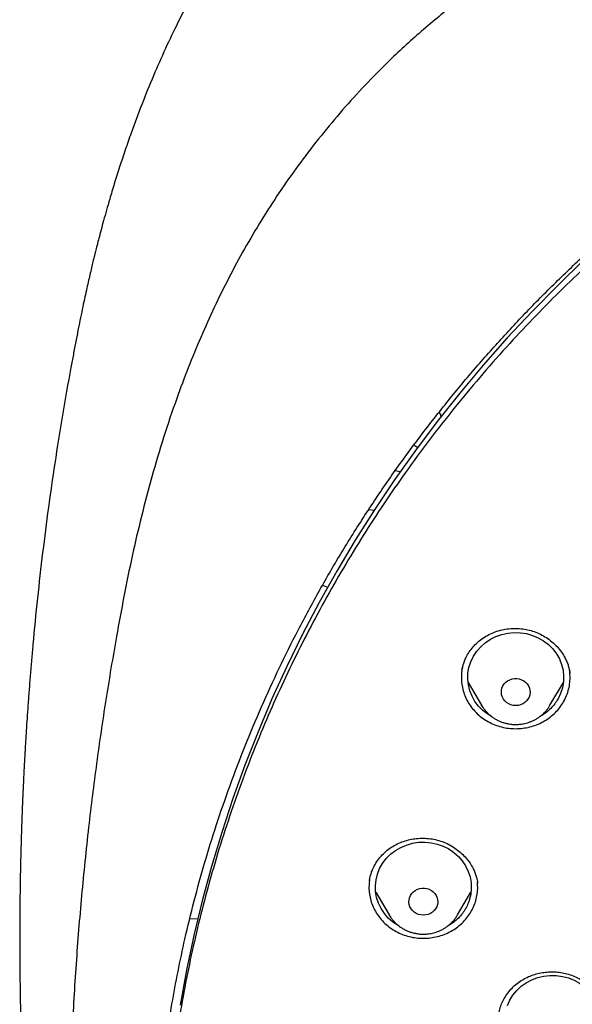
# Model space of a CAD drawing. Header units: millimetres. Extents: x 8 to 1577, y 12 to 2534.
# Tile 89 of 121: x 720 to 738, y 2145 to 2176. Entities that reach past the tile are written whole.
import ezdxf

# ---------------------------------------------------------------- set-up
doc = ezdxf.new("R2010")
doc.units = ezdxf.units.MM

msp = doc.modelspace()

# ---------------------------------------------------------------- linework, layer by layer
at = {"color": 7, "linetype": 'Continuous', "lineweight": 30}
for p, q in [((732.666, 2162.857), (732.782, 2162.78)), ((732.236, 2162.021), (732.075, 2162.044)), ((731.419, 2160.813), (731.249, 2160.834)), ((729.809, 2158.476), (729.967, 2158.41)), ((737.54, 2155.745), (737.544, 2155.723)), ((734.36, 2155.429), (734.777, 2154.72)), ((736.917, 2154.72), (737.337, 2155.434)), ((734.786, 2154.708), (734.775, 2154.717)), ((734.781, 2154.714), (734.777, 2154.72)), ((736.926, 2154.735), (736.918, 2154.722)), ((731.273, 2149.229), (731.274, 2149.235)), ((734.651, 2149.187), (734.654, 2149.167)), ((731.469, 2148.881), (731.889, 2148.168)), ((734.029, 2148.168), (734.446, 2148.877)), ((731.894, 2148.161), (731.889, 2148.168)), ((725.659, 2148.05), (725.907, 2148.057))]:
    msp.add_line(p, q, dxfattribs=at)
at = {"color": 7, "linetype": 'Continuous', "lineweight": 30, "flags": 128}
for points in [[(737.981, 2168.639), (737.159, 2167.846), (736.36, 2167.033), (735.583, 2166.201), (734.83, 2165.35), (734.1, 2164.48), (733.395, 2163.593), (732.715, 2162.689), (732.061, 2161.769), (731.432, 2160.833), (730.83, 2159.881), (730.254, 2158.915), (729.706, 2157.936), (729.185, 2156.943), (728.692, 2155.937), (728.226, 2154.92), (727.79, 2153.892), (727.382, 2152.854), (727.004, 2151.805), (726.654, 2150.748), (726.334, 2149.683), (726.044, 2148.61), (725.784, 2147.53), (725.555, 2146.444), (725.355, 2145.353)], [(735.087, 2154.375), (734.973, 2154.441), (734.822, 2154.558), (734.688, 2154.693), (734.573, 2154.843), (734.481, 2155.005), (734.412, 2155.178), (734.367, 2155.358), (734.348, 2155.541), (734.354, 2155.725), (734.386, 2155.907), (734.443, 2156.084), (734.524, 2156.252), (734.628, 2156.408), (734.752, 2156.551), (734.896, 2156.677), (735.055, 2156.784), (735.228, 2156.871), (735.412, 2156.936), (735.603, 2156.978), (735.798, 2156.996), (735.994, 2156.99), (736.188, 2156.96), (736.375, 2156.906), (736.554, 2156.83), (736.721, 2156.733), (736.872, 2156.616), (737.007, 2156.481), (737.121, 2156.332), (737.213, 2156.169), (737.283, 2155.996), (737.327, 2155.817), (737.346, 2155.633), (737.34, 2155.449), (737.308, 2155.267), (737.251, 2155.091), (737.17, 2154.923), (737.17, 2154.923)], [(735.847, 2154.713), (735.771, 2154.719), (735.697, 2154.737), (735.628, 2154.767), (735.564, 2154.807), (735.509, 2154.856), (735.464, 2154.914), (735.43, 2154.978), (735.407, 2155.047), (735.398, 2155.118), (735.401, 2155.189), (735.417, 2155.26), (735.445, 2155.326), (735.485, 2155.387), (735.536, 2155.441), (735.595, 2155.486), (735.662, 2155.521), (735.734, 2155.545), (735.809, 2155.557), (735.885, 2155.557), (735.96, 2155.545), (736.032, 2155.521), (736.099, 2155.486), (736.158, 2155.441), (736.209, 2155.387), (736.249, 2155.326), (736.277, 2155.26), (736.293, 2155.189), (736.297, 2155.118), (736.287, 2155.047), (736.265, 2154.978), (736.23, 2154.914), (736.185, 2154.856), (736.13, 2154.807), (736.067, 2154.767), (735.997, 2154.737), (735.923, 2154.719), (735.847, 2154.713)], [(732.203, 2147.82), (732.167, 2147.838), (732.007, 2147.945), (731.864, 2148.071), (731.74, 2148.214), (731.636, 2148.37), (731.555, 2148.538), (731.498, 2148.715), (731.466, 2148.897), (731.46, 2149.081), (731.479, 2149.264), (731.523, 2149.444), (731.593, 2149.617), (731.685, 2149.779), (731.799, 2149.929), (731.933, 2150.064), (732.085, 2150.181), (732.252, 2150.278), (732.43, 2150.354), (732.618, 2150.408), (732.812, 2150.438), (733.008, 2150.444), (733.203, 2150.426), (733.394, 2150.384), (733.578, 2150.319), (733.751, 2150.232), (733.91, 2150.124), (734.054, 2149.998), (734.178, 2149.856), (734.282, 2149.699), (734.363, 2149.531), (734.42, 2149.355), (734.452, 2149.173), (734.458, 2148.989), (734.439, 2148.805), (734.394, 2148.626), (734.394, 2148.626)], [(732.959, 2148.161), (732.883, 2148.167), (732.809, 2148.185), (732.739, 2148.214), (732.676, 2148.254), (732.621, 2148.304), (732.576, 2148.362), (732.541, 2148.426), (732.519, 2148.494), (732.509, 2148.565), (732.513, 2148.637), (732.529, 2148.707), (732.557, 2148.774), (732.597, 2148.835), (732.647, 2148.889), (732.707, 2148.934), (732.774, 2148.969), (732.845, 2148.993), (732.921, 2149.005), (732.997, 2149.005), (733.072, 2148.993), (733.144, 2148.969), (733.211, 2148.934), (733.27, 2148.889), (733.321, 2148.835), (733.361, 2148.774), (733.389, 2148.707), (733.405, 2148.637), (733.408, 2148.565), (733.399, 2148.494), (733.376, 2148.426), (733.342, 2148.362), (733.297, 2148.304), (733.242, 2148.254), (733.178, 2148.214), (733.109, 2148.185), (733.035, 2148.167), (732.959, 2148.161)], [(735.586, 2145.334), (735.662, 2145.503), (735.762, 2145.662), (735.882, 2145.808), (736.022, 2145.937), (736.179, 2146.048), (736.35, 2146.139), (736.532, 2146.208), (736.722, 2146.254), (736.916, 2146.276), (737.113, 2146.275), (737.307, 2146.249), (737.496, 2146.2), (737.677, 2146.128), (737.846, 2146.034), (738, 2145.921), (738.138, 2145.79), (738.256, 2145.642), (738.353, 2145.482), (738.426, 2145.311)]]:
    msp.add_lwpolyline(points, dxfattribs=at)
at = {"color": 7, "linetype": 'Continuous', "lineweight": 30}
msp.add_ellipse((733.229, 2163.692), major_axis=(0.3, 0), ratio=0.939424, start_param=0.225694, end_param=0.722052, dxfattribs=at)
for points, knots in [([(819.219, 2144.364), (819.226, 2144.611), (819.239, 2145.093), (819.252, 2145.796), (819.26, 2146.46), (819.264, 2147.087), (819.264, 2147.675), (819.261, 2148.225), (819.256, 2148.753), (819.249, 2149.254), (819.239, 2149.726), (819.229, 2150.153), (819.218, 2150.533), (819.207, 2150.867), (819.197, 2151.155), (819.188, 2151.398), (819.18, 2151.597), (819.174, 2151.751), (819.169, 2151.865), (819.165, 2151.961), (819.161, 2152.063), (819.155, 2152.19), (819.147, 2152.348), (819.138, 2152.534), (819.127, 2152.751), (819.114, 2152.996), (819.099, 2153.269), (819.076, 2153.663), (819.044, 2154.172), (818.998, 2154.835), (818.943, 2155.558), (818.877, 2156.342), (818.799, 2157.186), (818.707, 2158.093), (818.599, 2159.065), (818.477, 2160.062), (818.344, 2161.068), (818.201, 2162.062), (818.044, 2163.082), (817.872, 2164.122), (817.684, 2165.177), (817.492, 2166.19), (817.337, 2166.964), (817.22, 2167.51), (817.149, 2167.832), (817.082, 2168.124), (817.022, 2168.381), (816.972, 2168.589), (816.932, 2168.752), (816.901, 2168.877), (816.875, 2168.978), (816.854, 2169.062), (816.833, 2169.146), (816.806, 2169.25), (816.77, 2169.387), (816.725, 2169.559), (816.67, 2169.763), (816.585, 2170.074), (816.465, 2170.494), (816.311, 2171.007), (816.145, 2171.538), (815.964, 2172.082), (815.764, 2172.656), (815.541, 2173.258), (815.271, 2173.948), (814.954, 2174.703), (814.59, 2175.505), (814.203, 2176.297), (813.792, 2177.077), (813.36, 2177.843), (812.918, 2178.572), (812.471, 2179.266), (812.018, 2179.925), (811.564, 2180.549), (811.109, 2181.139), (810.619, 2181.742), (810.089, 2182.355), (809.518, 2182.975), (808.944, 2183.56), (808.369, 2184.11), (807.834, 2184.592), (807.341, 2185.013), (806.892, 2185.38), (806.449, 2185.727), (806.069, 2186.013), (805.76, 2186.238), (805.53, 2186.402), (805.328, 2186.543), (805.153, 2186.663), (805.001, 2186.767), (804.865, 2186.858), (804.73, 2186.947), (804.584, 2187.042), (804.416, 2187.15), (804.224, 2187.272), (803.992, 2187.417), (803.717, 2187.584), (803.396, 2187.776), (803.038, 2187.982), (802.651, 2188.198), (802.236, 2188.422), (801.793, 2188.652), (801.315, 2188.891), (800.802, 2189.137), (800.253, 2189.388), (799.566, 2189.688), (798.748, 2190.02), (797.808, 2190.371), (796.761, 2190.731), (795.604, 2191.091), (794.339, 2191.442), (793.076, 2191.754), (791.76, 2192.043), (790.393, 2192.306), (788.979, 2192.548), (787.579, 2192.771), (786.193, 2192.974), (784.683, 2193.177), (783.049, 2193.373), (781.287, 2193.557), (779.493, 2193.717), (777.664, 2193.852), (775.8, 2193.96), (773.944, 2194.038), (772.097, 2194.088), (770.313, 2194.108), (768.594, 2194.103), (766.938, 2194.075), (765.283, 2194.024), (763.616, 2193.95), (761.925, 2193.85), (760.207, 2193.724), (758.589, 2193.582), (757.075, 2193.428), (755.669, 2193.269), (754.246, 2193.089), (752.808, 2192.89), (751.355, 2192.668), (749.887, 2192.425), (748.534, 2192.181), (747.305, 2191.928), (746.211, 2191.678), (745.141, 2191.408), (744.104, 2191.12), (743.099, 2190.813), (742.146, 2190.495), (741.243, 2190.168), (740.389, 2189.834), (739.565, 2189.486), (738.773, 2189.127), (738.127, 2188.813), (737.617, 2188.553), (737.234, 2188.351), (736.86, 2188.148), (736.495, 2187.942), (736.141, 2187.737), (735.813, 2187.541), (735.52, 2187.362), (735.271, 2187.205), (735.059, 2187.069), (734.882, 2186.953), (734.749, 2186.866), (734.655, 2186.803), (734.592, 2186.76), (734.534, 2186.721), (734.466, 2186.675), (734.375, 2186.613), (734.263, 2186.536), (734.133, 2186.445), (733.968, 2186.328), (733.765, 2186.182), (733.519, 2186.002), (733.247, 2185.798), (732.95, 2185.569), (732.628, 2185.313), (732.268, 2185.018), (731.869, 2184.679), (731.432, 2184.29), (730.975, 2183.865), (730.514, 2183.414), (730.064, 2182.951), (729.609, 2182.46), (729.154, 2181.942), (728.7, 2181.398), (728.273, 2180.857), (727.842, 2180.284), (727.412, 2179.679), (726.986, 2179.044), (726.592, 2178.422), (726.228, 2177.814), (725.892, 2177.222), (725.579, 2176.641), (725.245, 2175.987), (724.889, 2175.241), (724.514, 2174.392), (724.156, 2173.511), (723.866, 2172.737), (723.637, 2172.078), (723.462, 2171.551), (723.3, 2171.037), (723.165, 2170.586), (723.054, 2170.202), (722.964, 2169.881), (722.884, 2169.586), (722.822, 2169.352), (722.777, 2169.174), (722.746, 2169.056), (722.724, 2168.966), (722.709, 2168.907), (722.698, 2168.863), (722.687, 2168.819), (722.667, 2168.74), (722.637, 2168.616), (722.594, 2168.436), (722.545, 2168.229), (722.492, 2168), (722.436, 2167.753), (722.375, 2167.476), (722.309, 2167.169), (722.24, 2166.835), (722.168, 2166.473), (722.092, 2166.088), (722.015, 2165.686), (721.872, 2164.92), (721.671, 2163.785), (721.438, 2162.325), (721.232, 2160.892), (721.052, 2159.489), (720.889, 2158.061), (720.779, 2156.942), (720.708, 2156.139), (720.668, 2155.66), (720.631, 2155.19), (720.598, 2154.741), (720.569, 2154.324), (720.544, 2153.943), (720.523, 2153.61), (720.506, 2153.322), (720.492, 2153.076), (720.48, 2152.858), (720.471, 2152.666), (720.462, 2152.502), (720.456, 2152.366), (720.45, 2152.256), (720.447, 2152.177), (720.444, 2152.122), (720.442, 2152.072), (720.439, 2152.007), (720.435, 2151.912), (720.429, 2151.781), (720.422, 2151.607), (720.413, 2151.388), (720.404, 2151.122), (720.393, 2150.811), (720.382, 2150.463), (720.372, 2150.08), (720.362, 2149.665), (720.353, 2149.209), (720.346, 2148.713), (720.34, 2148.178), (720.338, 2147.614), (720.338, 2147.023), (720.343, 2146.408), (720.351, 2145.757), (720.364, 2145.07), (720.377, 2144.6), (720.383, 2144.36)], [0, 0, 0, 0, 0.004556, 0.008877, 0.012965, 0.016819, 0.020438, 0.023824, 0.026976, 0.030174, 0.033088, 0.035719, 0.038068, 0.040133, 0.041916, 0.043421, 0.044652, 0.045608, 0.04629, 0.046771, 0.047391, 0.048185, 0.049152, 0.050315, 0.051658, 0.053181, 0.054884, 0.056745, 0.06051, 0.064374, 0.069105, 0.073977, 0.078991, 0.08486, 0.090912, 0.097147, 0.103515, 0.109742, 0.115786, 0.122673, 0.129306, 0.135685, 0.141809, 0.143969, 0.146052, 0.147914, 0.149544, 0.150941, 0.151876, 0.152667, 0.153314, 0.153818, 0.154269, 0.154924, 0.155798, 0.156891, 0.158204, 0.159705, 0.162865, 0.166276, 0.169596, 0.173123, 0.176858, 0.180801, 0.184952, 0.190483, 0.195872, 0.201119, 0.20665, 0.212011, 0.217202, 0.222222, 0.227071, 0.231748, 0.236255, 0.240591, 0.245827, 0.250904, 0.255827, 0.260598, 0.265212, 0.26877, 0.272229, 0.275589, 0.278848, 0.280738, 0.282416, 0.283883, 0.285138, 0.286197, 0.287169, 0.288054, 0.289082, 0.290272, 0.291625, 0.293141, 0.295137, 0.29736, 0.299809, 0.302484, 0.305236, 0.308193, 0.311354, 0.314719, 0.318287, 0.322047, 0.327997, 0.333901, 0.339761, 0.347543, 0.35525, 0.36288, 0.37043, 0.378938, 0.387338, 0.395638, 0.403837, 0.411936, 0.422391, 0.432732, 0.443024, 0.453998, 0.464915, 0.475777, 0.486584, 0.497336, 0.507062, 0.516743, 0.52638, 0.536112, 0.546016, 0.556092, 0.566342, 0.574517, 0.5828, 0.59119, 0.599687, 0.608291, 0.617003, 0.625825, 0.632452, 0.639074, 0.645549, 0.651873, 0.658043, 0.664062, 0.669598, 0.675, 0.68027, 0.685408, 0.690411, 0.69301, 0.695569, 0.698091, 0.700574, 0.703019, 0.705382, 0.707376, 0.709124, 0.710625, 0.711881, 0.712891, 0.713459, 0.713903, 0.714243, 0.714711, 0.715374, 0.716197, 0.71714, 0.718203, 0.719804, 0.721618, 0.723644, 0.725882, 0.728331, 0.730993, 0.734227, 0.737727, 0.741494, 0.745448, 0.749338, 0.753148, 0.757535, 0.761811, 0.765976, 0.770032, 0.774838, 0.77948, 0.783958, 0.788272, 0.792422, 0.796406, 0.800342, 0.80588, 0.811564, 0.817395, 0.823376, 0.826791, 0.830254, 0.833629, 0.836722, 0.838953, 0.84101, 0.842891, 0.844597, 0.845493, 0.846282, 0.846855, 0.847209, 0.847417, 0.847693, 0.848051, 0.848919, 0.850063, 0.851482, 0.85286, 0.854424, 0.856175, 0.858113, 0.860238, 0.862506, 0.864955, 0.86752, 0.870099, 0.879422, 0.888917, 0.897542, 0.906304, 0.915205, 0.924243, 0.927207, 0.930186, 0.933165, 0.935973, 0.93856, 0.940926, 0.94307, 0.944765, 0.946291, 0.947647, 0.948834, 0.949852, 0.9507, 0.951378, 0.951887, 0.952173, 0.952408, 0.952805, 0.953385, 0.954177, 0.955249, 0.956605, 0.958243, 0.960165, 0.962371, 0.964684, 0.967245, 0.970052, 0.973106, 0.976407, 0.979954, 0.983525, 0.987315, 0.991324, 0.995552, 1, 1, 1, 1]), ([(769.801, 2184.775), (769.595, 2184.774), (769.196, 2184.774), (768.616, 2184.769), (768.073, 2184.763), (767.567, 2184.755), (767.102, 2184.745), (766.676, 2184.735), (766.289, 2184.724), (765.938, 2184.714), (765.606, 2184.703), (765.286, 2184.691), (764.964, 2184.679), (764.645, 2184.666), (764.324, 2184.652), (764, 2184.637), (763.387, 2184.606), (762.486, 2184.556), (761.297, 2184.478), (759.795, 2184.363), (757.984, 2184.199), (755.865, 2183.968), (754.034, 2183.732), (752.488, 2183.51), (751.225, 2183.314), (749.964, 2183.104), (748.707, 2182.874), (747.464, 2182.616), (746.237, 2182.33), (745.027, 2182.013), (743.827, 2181.662), (742.808, 2181.328), (741.964, 2181.027), (741.29, 2180.771), (740.613, 2180.497), (739.927, 2180.203), (739.291, 2179.911), (738.709, 2179.628), (738.193, 2179.364), (737.776, 2179.141), (737.459, 2178.966), (737.236, 2178.84), (737.018, 2178.715), (736.808, 2178.592), (736.628, 2178.484), (736.485, 2178.397), (736.379, 2178.332), (736.293, 2178.279), (736.218, 2178.232), (736.14, 2178.183), (736.038, 2178.119), (735.908, 2178.035), (735.746, 2177.93), (735.56, 2177.808), (735.184, 2177.555), (734.642, 2177.175), (733.982, 2176.679), (733.379, 2176.196), (732.825, 2175.727), (732.294, 2175.25), (731.698, 2174.682), (731.044, 2174.013), (730.342, 2173.233), (729.675, 2172.427), (729.044, 2171.599), (728.449, 2170.75), (727.889, 2169.882), (727.364, 2168.993), (726.873, 2168.086), (726.416, 2167.161), (725.993, 2166.222), (725.603, 2165.272), (725.213, 2164.23), (724.831, 2163.095), (724.465, 2161.865), (724.139, 2160.626), (723.849, 2159.379), (723.595, 2158.126), (723.317, 2156.631), (723.025, 2154.89), (722.734, 2152.903), (722.48, 2150.864), (722.265, 2148.773), (722.093, 2146.632), (721.967, 2144.487), (721.888, 2142.341), (721.856, 2140.231), (721.867, 2138.16), (721.919, 2136.127), (722.012, 2134.095), (722.147, 2132.065), (722.324, 2130.038), (722.532, 2128.122), (722.764, 2126.318), (723.013, 2124.624), (723.292, 2122.935), (723.536, 2121.615), (723.725, 2120.658), (723.852, 2120.055), (723.991, 2119.435), (724.145, 2118.79), (724.288, 2118.228), (724.413, 2117.764), (724.511, 2117.413), (724.607, 2117.084), (724.693, 2116.795), (724.769, 2116.545), (724.837, 2116.334), (724.898, 2116.13), (724.94, 2115.996), (724.96, 2115.932)], [0, 0, 0, 0, 0.005855, 0.011353, 0.016497, 0.021285, 0.025718, 0.029728, 0.033397, 0.036724, 0.03971, 0.042835, 0.045834, 0.048859, 0.051908, 0.054982, 0.058082, 0.069333, 0.080646, 0.09196, 0.112162, 0.132364, 0.152567, 0.164689, 0.176816, 0.18895, 0.201086, 0.213213, 0.22512, 0.237023, 0.24892, 0.260816, 0.267695, 0.274573, 0.281484, 0.288617, 0.296013, 0.301599, 0.30724, 0.312708, 0.315218, 0.317686, 0.32011, 0.32249, 0.324721, 0.326148, 0.327345, 0.328312, 0.329064, 0.329912, 0.330984, 0.332537, 0.334402, 0.33658, 0.338996, 0.347527, 0.355802, 0.362985, 0.370041, 0.376994, 0.38385, 0.394142, 0.404443, 0.414732, 0.424995, 0.435224, 0.445451, 0.455687, 0.465941, 0.47622, 0.486497, 0.49676, 0.507016, 0.51988, 0.532745, 0.545612, 0.558475, 0.571324, 0.584175, 0.604388, 0.624608, 0.644827, 0.666478, 0.688122, 0.70977, 0.731418, 0.753066, 0.773566, 0.794066, 0.814566, 0.835065, 0.85556, 0.876068, 0.893301, 0.910535, 0.927768, 0.944993, 0.951054, 0.957184, 0.963574, 0.970236, 0.977171, 0.981035, 0.984698, 0.988143, 0.991371, 0.993754, 0.996, 0.998079, 1, 1, 1, 1]), ([(724.73, 2142.675), (724.737, 2142.749), (724.752, 2142.908), (724.779, 2143.164), (724.812, 2143.436), (724.846, 2143.708), (724.881, 2143.971), (724.932, 2144.339), (725.003, 2144.81), (725.123, 2145.534), (725.284, 2146.401), (725.513, 2147.475), (725.787, 2148.606), (726.115, 2149.793), (726.488, 2150.998), (726.909, 2152.219), (727.382, 2153.455), (727.894, 2154.677), (728.447, 2155.883), (729.05, 2157.098), (729.707, 2158.317), (730.42, 2159.539), (731.175, 2160.739), (731.971, 2161.915), (732.809, 2163.066), (733.669, 2164.169), (734.549, 2165.226), (735.445, 2166.236), (736.374, 2167.22), (737.336, 2168.178), (738.349, 2169.126), (739.414, 2170.062), (740.533, 2170.982), (741.682, 2171.867), (742.862, 2172.716), (744.071, 2173.529), (745.284, 2174.29), (746.498, 2175), (747.711, 2175.662), (748.945, 2176.289), (750.198, 2176.879), (751.497, 2177.445), (752.84, 2177.982), (754.226, 2178.488), (755.629, 2178.95), (757.047, 2179.369), (758.48, 2179.743), (759.866, 2180.058), (761.205, 2180.322), (762.492, 2180.538), (763.639, 2180.699), (764.635, 2180.815), (765.254, 2180.876), (765.644, 2180.911), (765.822, 2180.926), (766.025, 2180.942), (766.26, 2180.96), (766.526, 2180.979), (766.809, 2180.998), (767.004, 2181.009), (767.099, 2181.015)], [0, 0, 0, 0, 0.003927, 0.008311, 0.012996, 0.017558, 0.021977, 0.026253, 0.03607, 0.045713, 0.062854, 0.079995, 0.100402, 0.12081, 0.141218, 0.163083, 0.184949, 0.206816, 0.228689, 0.250573, 0.27377, 0.296966, 0.320163, 0.343359, 0.366545, 0.389733, 0.411598, 0.433464, 0.45533, 0.4772, 0.499103, 0.522302, 0.545493, 0.568684, 0.591875, 0.615064, 0.638253, 0.660126, 0.681999, 0.703873, 0.725747, 0.747629, 0.770833, 0.794027, 0.817221, 0.840415, 0.863608, 0.886802, 0.907213, 0.927623, 0.948034, 0.961505, 0.974652, 0.977157, 0.979853, 0.983037, 0.986713, 0.990881, 0.995543, 1, 1, 1, 1]), ([(772.98, 2096.301), (773.394, 2096.332), (774.22, 2096.393), (775.456, 2096.526), (776.688, 2096.688), (777.915, 2096.883), (779.135, 2097.11), (780.348, 2097.368), (781.553, 2097.657), (782.77, 2097.984), (783.997, 2098.348), (785.232, 2098.753), (786.454, 2099.191), (787.642, 2099.655), (788.796, 2100.142), (789.917, 2100.65), (791.022, 2101.186), (792.11, 2101.752), (793.182, 2102.345), (794.236, 2102.966), (795.271, 2103.614), (796.304, 2104.301), (797.333, 2105.026), (798.356, 2105.792), (799.355, 2106.586), (800.313, 2107.393), (801.231, 2108.211), (802.109, 2109.039), (802.963, 2109.889), (803.791, 2110.761), (804.593, 2111.655), (805.369, 2112.568), (806.117, 2113.502), (806.851, 2114.471), (807.566, 2115.476), (808.261, 2116.517), (808.924, 2117.576), (809.544, 2118.636), (810.122, 2119.694), (810.659, 2120.748), (811.165, 2121.816), (811.639, 2122.896), (812.082, 2123.989), (812.492, 2125.092), (812.869, 2126.206), (813.22, 2127.349), (813.541, 2128.519), (813.83, 2129.718), (814.083, 2130.924), (814.294, 2132.116), (814.467, 2133.294), (814.602, 2134.456), (814.704, 2135.621), (814.771, 2136.788), (814.803, 2137.957), (814.802, 2139.126), (814.765, 2140.294), (814.694, 2141.481), (814.584, 2142.686), (814.435, 2143.907), (814.249, 2145.123), (814.028, 2146.315), (813.776, 2147.48), (813.495, 2148.618), (813.18, 2149.749), (812.832, 2150.871), (812.451, 2151.984), (812.038, 2153.087), (811.592, 2154.178), (811.106, 2155.276), (810.579, 2156.378), (810.008, 2157.484), (809.404, 2158.574), (808.776, 2159.63), (808.128, 2160.651), (807.461, 2161.637), (806.766, 2162.607), (806.042, 2163.557), (805.291, 2164.489), (804.512, 2165.401), (803.707, 2166.292), (802.862, 2167.177), (801.976, 2168.053), (801.048, 2168.919), (800.094, 2169.76), (799.13, 2170.56), (798.158, 2171.322), (797.182, 2172.046), (796.184, 2172.744), (795.166, 2173.416), (794.129, 2174.062), (793.073, 2174.68), (792, 2175.271), (790.891, 2175.843), (789.746, 2176.394), (788.565, 2176.923), (787.368, 2177.419), (786.177, 2177.875), (784.992, 2178.291), (783.815, 2178.671), (782.628, 2179.019), (781.431, 2179.337), (780.225, 2179.623), (779.011, 2179.878), (777.79, 2180.102), (776.542, 2180.296), (775.267, 2180.461), (773.966, 2180.592), (772.662, 2180.688), (771.377, 2180.747), (770.113, 2180.772), (768.869, 2180.764), (767.625, 2180.724), (766.384, 2180.651), (765.145, 2180.546), (763.91, 2180.409), (762.679, 2180.24), (761.432, 2180.036), (760.172, 2179.794), (758.898, 2179.514), (757.634, 2179.199), (756.4, 2178.855), (755.198, 2178.485), (754.027, 2178.09), (752.868, 2177.666), (751.722, 2177.211), (750.59, 2176.727), (749.473, 2176.213), (748.371, 2175.671), (747.267, 2175.09), (746.162, 2174.47), (745.059, 2173.81), (743.977, 2173.119), (742.934, 2172.411), (741.93, 2171.688), (740.964, 2170.951), (740.02, 2170.19), (739.099, 2169.405), (738.201, 2168.595), (737.328, 2167.763), (736.479, 2166.909), (735.642, 2166.018), (734.818, 2165.089), (734.01, 2164.122), (733.232, 2163.134), (732.497, 2162.142), (731.804, 2161.147), (731.152, 2160.151), (730.53, 2159.139), (729.937, 2158.112), (729.375, 2157.069), (728.844, 2156.012), (728.344, 2154.942), (727.868, 2153.84), (727.417, 2152.708), (726.995, 2151.544), (726.609, 2150.37), (726.266, 2149.205), (725.963, 2148.051), (725.698, 2146.908), (725.467, 2145.76), (725.27, 2144.606), (725.107, 2143.447), (724.978, 2142.284), (724.883, 2141.119), (724.821, 2139.931), (724.796, 2138.723), (724.807, 2137.494), (724.857, 2136.265), (724.943, 2135.059), (725.063, 2133.876), (725.216, 2132.715), (725.402, 2131.56), (725.623, 2130.409), (725.877, 2129.265), (726.165, 2128.128), (726.486, 2126.999), (726.846, 2125.859), (727.248, 2124.71), (727.692, 2123.554), (728.171, 2122.411), (728.677, 2121.299), (729.207, 2120.22), (729.76, 2119.172), (730.343, 2118.14), (730.957, 2117.123), (731.6, 2116.122), (732.272, 2115.139), (732.973, 2114.173), (733.714, 2113.21), (734.497, 2112.251), (735.323, 2111.298), (736.179, 2110.368), (737.048, 2109.476), (737.929, 2108.623), (738.819, 2107.806), (739.733, 2107.014), (740.67, 2106.245), (741.629, 2105.501), (742.61, 2104.781), (743.611, 2104.088), (744.65, 2103.41), (745.727, 2102.748), (746.843, 2102.106), (747.977, 2101.494), (749.111, 2100.924), (750.243, 2100.392), (751.371, 2099.899), (752.513, 2099.435), (753.667, 2099.001), (754.835, 2098.597), (756.013, 2098.224), (757.203, 2097.881), (758.422, 2097.564), (759.671, 2097.275), (760.95, 2097.015), (762.236, 2096.791), (763.354, 2096.628), (764.299, 2096.511), (765.072, 2096.428), (765.846, 2096.356), (766.363, 2096.32), (766.621, 2096.301)], [0, 0, 0, 0, 0.0045, 0.009001, 0.013502, 0.018001, 0.022501, 0.027002, 0.031503, 0.036003, 0.040734, 0.045467, 0.0502, 0.05493, 0.05943, 0.063931, 0.068432, 0.072932, 0.077431, 0.081933, 0.086434, 0.090933, 0.095664, 0.100397, 0.10513, 0.109861, 0.11436, 0.118862, 0.123363, 0.127862, 0.132362, 0.136863, 0.141364, 0.145864, 0.150595, 0.155327, 0.16006, 0.164791, 0.169291, 0.173792, 0.178293, 0.182793, 0.187292, 0.191793, 0.196295, 0.200794, 0.205525, 0.210258, 0.214991, 0.219722, 0.224221, 0.228722, 0.233224, 0.237723, 0.242223, 0.246724, 0.251225, 0.255724, 0.260455, 0.265188, 0.269921, 0.274652, 0.279151, 0.283653, 0.288154, 0.292653, 0.297153, 0.301654, 0.306155, 0.310655, 0.315386, 0.320119, 0.324852, 0.329582, 0.334082, 0.338583, 0.343084, 0.347584, 0.352083, 0.356585, 0.361086, 0.365585, 0.370316, 0.375049, 0.379782, 0.384513, 0.389012, 0.393514, 0.398015, 0.402514, 0.407014, 0.411515, 0.416016, 0.420516, 0.425247, 0.429979, 0.434712, 0.439443, 0.443943, 0.448444, 0.452945, 0.457445, 0.461944, 0.466445, 0.470947, 0.475446, 0.480177, 0.48491, 0.489643, 0.494374, 0.498873, 0.503374, 0.507876, 0.512375, 0.516875, 0.521376, 0.525877, 0.530376, 0.535107, 0.53984, 0.544573, 0.549304, 0.553803, 0.558305, 0.562806, 0.567305, 0.571805, 0.576306, 0.580807, 0.585307, 0.590038, 0.594771, 0.599504, 0.604234, 0.608734, 0.613235, 0.617736, 0.622236, 0.626735, 0.631237, 0.635738, 0.640237, 0.644968, 0.649701, 0.654434, 0.659165, 0.663664, 0.668166, 0.672667, 0.677166, 0.681666, 0.686167, 0.690668, 0.695168, 0.699899, 0.704631, 0.709364, 0.714095, 0.718595, 0.723096, 0.727597, 0.732097, 0.736596, 0.741097, 0.745599, 0.750098, 0.754829, 0.759562, 0.764295, 0.769026, 0.773525, 0.778026, 0.782528, 0.787027, 0.791527, 0.796028, 0.800529, 0.805028, 0.809759, 0.814492, 0.819225, 0.823956, 0.828455, 0.832957, 0.837458, 0.841957, 0.846457, 0.850958, 0.855459, 0.859959, 0.86469, 0.869423, 0.874156, 0.878886, 0.883386, 0.887887, 0.892388, 0.896888, 0.901387, 0.905889, 0.91039, 0.914889, 0.91962, 0.924353, 0.929086, 0.933817, 0.938316, 0.942818, 0.947319, 0.951818, 0.956318, 0.960819, 0.96532, 0.96982, 0.974551, 0.979283, 0.984016, 0.988747, 0.991559, 0.99437, 0.997185, 1, 1, 1, 1]), ([(734.161, 2155.785), (734.166, 2155.815), (734.176, 2155.878), (734.202, 2155.985), (734.242, 2156.103), (734.304, 2156.242), (734.393, 2156.393), (734.513, 2156.549), (734.656, 2156.694), (734.821, 2156.824), (735.006, 2156.935), (735.207, 2157.023), (735.418, 2157.085), (735.635, 2157.12), (735.852, 2157.129), (736.066, 2157.112), (736.275, 2157.072), (736.477, 2157.008), (736.671, 2156.92), (736.855, 2156.808), (737.025, 2156.673), (737.179, 2156.515), (737.312, 2156.34), (737.409, 2156.169), (737.472, 2156.019), (737.508, 2155.902), (737.53, 2155.805), (737.539, 2155.75), (737.543, 2155.726)], [0, 0, 0, 0, 0.022793, 0.047893, 0.075521, 0.10535, 0.146291, 0.188247, 0.231268, 0.275413, 0.320707, 0.36619, 0.411459, 0.456212, 0.500409, 0.544085, 0.58725, 0.630047, 0.673398, 0.717528, 0.762463, 0.808176, 0.8546, 0.901254, 0.932526, 0.959339, 0.981782, 1, 1, 1, 1]), ([(734.182, 2155.898), (734.172, 2155.847), (734.148, 2155.727), (734.144, 2155.535), (734.165, 2155.326), (734.216, 2155.122), (734.294, 2154.926), (734.399, 2154.741), (734.529, 2154.571), (734.682, 2154.418), (734.854, 2154.285), (735.043, 2154.174), (735.247, 2154.088), (735.46, 2154.027), (735.68, 2153.993), (735.903, 2153.986), (736.125, 2154.007), (736.342, 2154.054), (736.551, 2154.128), (736.747, 2154.227), (736.929, 2154.349), (737.091, 2154.492), (737.234, 2154.653), (737.309, 2154.774), (737.346, 2154.834)], [0, 0, 0, 0, 0.034347, 0.08033, 0.126314, 0.172297, 0.218281, 0.264264, 0.310248, 0.356231, 0.402215, 0.448198, 0.494182, 0.540165, 0.586149, 0.632132, 0.678116, 0.724099, 0.770083, 0.816066, 0.86205, 0.908033, 0.954017, 1, 1, 1, 1]), ([(737.346, 2154.834), (737.379, 2154.897), (737.444, 2155.022), (737.507, 2155.224), (737.543, 2155.43), (737.552, 2155.626), (737.536, 2155.752), (737.529, 2155.808)], [0, 0, 0, 0, 0.207978, 0.415955, 0.623933, 0.83191, 1, 1, 1, 1]), ([(737.17, 2154.923), (737.137, 2154.87), (737.071, 2154.763), (736.945, 2154.621), (736.801, 2154.496), (736.687, 2154.413), (736.619, 2154.38), (736.608, 2154.375)], [0, 0, 0, 0, 0.239241, 0.478481, 0.717722, 0.956962, 1, 1, 1, 1]), ([(734.782, 2154.715), (734.795, 2154.693), (734.827, 2154.64), (734.887, 2154.563), (734.96, 2154.482), (735.04, 2154.409), (735.127, 2154.343), (735.219, 2154.284), (735.315, 2154.235), (735.414, 2154.195), (735.512, 2154.164), (735.601, 2154.143), (735.68, 2154.131), (735.759, 2154.122), (735.815, 2154.121), (735.847, 2154.12)], [0, 0, 0, 0, 0.060139, 0.145888, 0.231665, 0.317416, 0.403045, 0.488392, 0.573167, 0.65677, 0.737726, 0.814712, 0.869045, 0.924482, 1, 1, 1, 1]), ([(735.847, 2154.12), (735.887, 2154.121), (735.943, 2154.123), (736.026, 2154.132), (736.097, 2154.144), (736.18, 2154.164), (736.267, 2154.19), (736.355, 2154.225), (736.444, 2154.267), (736.53, 2154.318), (736.614, 2154.377), (736.694, 2154.444), (736.769, 2154.518), (736.837, 2154.6), (736.887, 2154.668), (736.91, 2154.711), (736.917, 2154.722)], [0, 0, 0, 0, 0.092379, 0.130392, 0.193454, 0.259115, 0.329694, 0.403498, 0.479839, 0.558171, 0.638109, 0.719371, 0.801751, 0.885097, 0.969303, 1, 1, 1, 1]), ([(731.272, 2149.234), (731.276, 2149.258), (731.285, 2149.312), (731.307, 2149.408), (731.343, 2149.522), (731.405, 2149.669), (731.501, 2149.836), (731.634, 2150.006), (731.787, 2150.157), (731.957, 2150.286), (732.141, 2150.391), (732.337, 2150.472), (732.54, 2150.529), (732.749, 2150.562), (732.963, 2150.571), (733.179, 2150.555), (733.394, 2150.513), (733.604, 2150.445), (733.805, 2150.35), (733.99, 2150.232), (734.156, 2150.097), (734.3, 2149.948), (734.421, 2149.788), (734.51, 2149.635), (734.573, 2149.493), (734.613, 2149.373), (734.64, 2149.262), (734.65, 2149.196), (734.655, 2149.164)], [0, 0, 0, 0, 0.018311, 0.04083, 0.067713, 0.098945, 0.145367, 0.191473, 0.236908, 0.281734, 0.326039, 0.369668, 0.4126, 0.455768, 0.499317, 0.543248, 0.587586, 0.632392, 0.677708, 0.723049, 0.767326, 0.810445, 0.852379, 0.893148, 0.922909, 0.950763, 0.976404, 1, 1, 1, 1]), ([(731.28, 2149.276), (731.271, 2149.213), (731.254, 2149.081), (731.263, 2148.878), (731.298, 2148.671), (731.363, 2148.471), (731.455, 2148.28), (731.573, 2148.102), (731.715, 2147.94), (731.877, 2147.796), (732.059, 2147.674), (732.255, 2147.576), (732.464, 2147.502), (732.681, 2147.454), (732.903, 2147.434), (733.126, 2147.441), (733.346, 2147.475), (733.559, 2147.536), (733.763, 2147.622), (733.952, 2147.733), (734.124, 2147.866), (734.277, 2148.019), (734.406, 2148.189), (734.513, 2148.373), (734.561, 2148.505), (734.586, 2148.571)], [0, 0, 0, 0, 0.039642, 0.083295, 0.126947, 0.1706, 0.214252, 0.257905, 0.301558, 0.34521, 0.388863, 0.432516, 0.476168, 0.519821, 0.563474, 0.607126, 0.650779, 0.694432, 0.738084, 0.781737, 0.825389, 0.869042, 0.912695, 0.956347, 1, 1, 1, 1]), ([(734.586, 2148.571), (734.604, 2148.639), (734.642, 2148.774), (734.664, 2148.983), (734.655, 2149.122), (734.651, 2149.191)], [0, 0, 0, 0, 0.333392, 0.666783, 1, 1, 1, 1]), ([(734.394, 2148.626), (734.373, 2148.568), (734.33, 2148.451), (734.236, 2148.289), (734.122, 2148.138), (733.987, 2148.004), (733.855, 2147.898), (733.762, 2147.847), (733.726, 2147.827)], [0, 0, 0, 0, 0.177387, 0.354774, 0.532161, 0.709548, 0.886936, 1, 1, 1, 1]), ([(731.895, 2148.161), (731.907, 2148.14), (731.939, 2148.087), (731.998, 2148.01), (732.072, 2147.93), (732.152, 2147.856), (732.239, 2147.79), (732.331, 2147.732), (732.427, 2147.683), (732.526, 2147.642), (732.624, 2147.611), (732.713, 2147.591), (732.792, 2147.578), (732.87, 2147.57), (732.927, 2147.569), (732.959, 2147.568)], [0, 0, 0, 0, 0.058755, 0.144631, 0.230535, 0.316412, 0.402167, 0.48764, 0.572538, 0.656265, 0.73734, 0.81444, 0.868852, 0.92437, 1, 1, 1, 1]), ([(732.959, 2147.568), (732.999, 2147.569), (733.055, 2147.57), (733.138, 2147.58), (733.209, 2147.592), (733.292, 2147.611), (733.379, 2147.638), (733.467, 2147.672), (733.555, 2147.715), (733.642, 2147.766), (733.726, 2147.825), (733.806, 2147.892), (733.881, 2147.966), (733.949, 2148.048), (733.998, 2148.115), (734.021, 2148.157), (734.027, 2148.168)], [0, 0, 0, 0, 0.092531, 0.130607, 0.193772, 0.259542, 0.330237, 0.404162, 0.480629, 0.559091, 0.639161, 0.720556, 0.803071, 0.886555, 0.9709, 1, 1, 1, 1]), ([(735.33, 2145.133), (735.335, 2145.162), (735.352, 2145.248), (735.403, 2145.39), (735.485, 2145.561), (735.595, 2145.729), (735.731, 2145.887), (735.888, 2146.029), (736.062, 2146.148), (736.246, 2146.242), (736.437, 2146.313), (736.631, 2146.361), (736.825, 2146.387), (737.018, 2146.394), (737.21, 2146.38), (737.403, 2146.346), (737.596, 2146.288), (737.785, 2146.207), (737.968, 2146.104), (738.126, 2145.988), (738.259, 2145.866), (738.367, 2145.746), (738.461, 2145.619), (738.546, 2145.476), (738.616, 2145.319), (738.67, 2145.153), (738.69, 2145.044), (738.7, 2144.991)], [0, 0, 0, 0, 0.020209, 0.060961, 0.103426, 0.147665, 0.193641, 0.239433, 0.284168, 0.327896, 0.370631, 0.412347, 0.452994, 0.492523, 0.532025, 0.572556, 0.614141, 0.656818, 0.700608, 0.745518, 0.779958, 0.814913, 0.84905, 0.881873, 0.923513, 0.962857, 1, 1, 1, 1])]:
    msp.add_open_spline(points, degree=3, knots=knots, dxfattribs=at)

doc.saveas('drawing.dxf')
